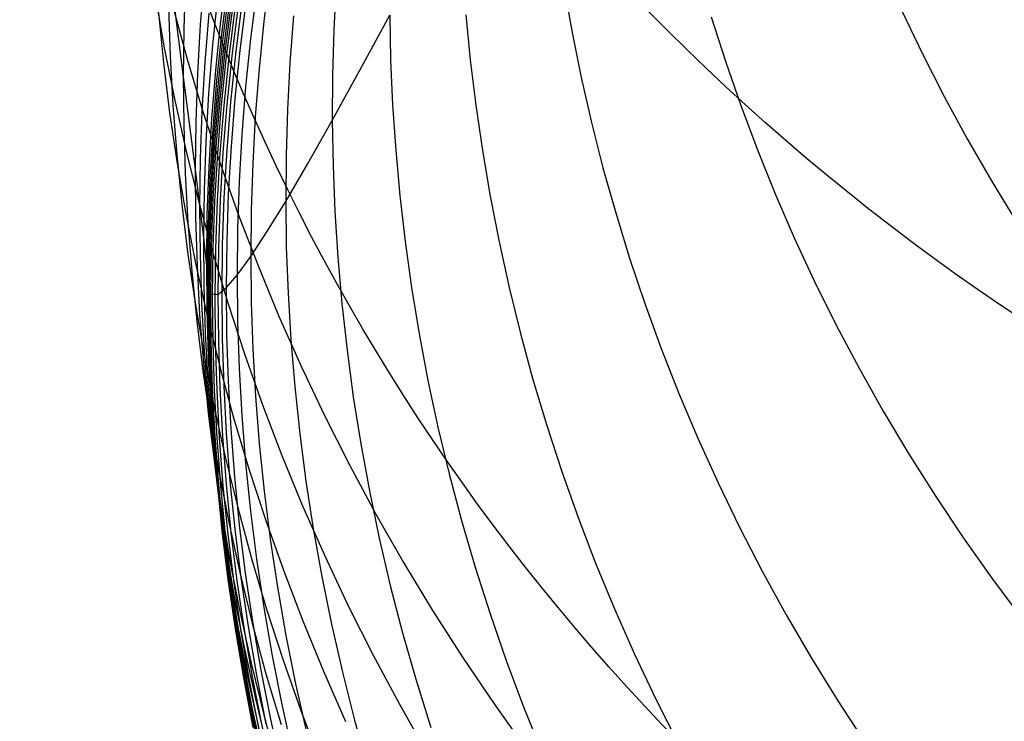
# Model space of a CAD drawing. Extents: x -1634 to -184, y -278 to 263.
# Tile 50 of 242: x -1633 to -1626, y 78 to 83. Entities that reach past the tile are written whole.
import ezdxf

# ---------------------------------------------------------------- set-up
doc = ezdxf.new("R2010")
doc.units = 0
doc.layers.add('PREDEFINITO', color=7, linetype='CONTINUOUS')

msp = doc.modelspace()

# ---------------------------------------------------------------- linework, layer by layer
at = {"layer": 'PREDEFINITO'}
for p, q in [((-1632.0272, 83.4962, 574.9627), (-1631.9147, 82.6212, 580.8113)), ((-1631.7599, 83.3729, 586.7481), (-1631.7892, 83.0082, 586.7313)), ((-1631.5914, 83.4005, 595.5129), (-1631.6378, 83.0347, 595.5115)), ((-1631.2712, 83.3899, 612.1663), (-1631.3158, 83.0333, 612.2114)), ((-1631.8976, 83.3403, 580.8635), (-1631.9102, 82.9793, 580.837)), ((-1631.5828, 83.3223, 596.9706), (-1631.6293, 82.9571, 596.9719)), ((-1630.7789, 83.3124, 621.762), (-1630.7962, 82.9704, 621.833)), ((-1631.6596, 83.2241, 592.592), (-1631.6975, 82.8591, 592.5857)), ((-1631.5767, 83.2548, 598.4356), (-1631.6232, 82.8902, 598.4399)), ((-1631.3698, 83.2612, 609.8378), (-1631.4148, 82.9029, 609.8761)), ((-1629.0836, 83.2837, 637.0275), (-1629.0246, 82.9505, 637.1355)), ((-1632.1211, 83.2125, 562.9513), (-1632.0558, 82.8356, 562.8928)), ((-1631.5718, 83.1739, 600.7005), (-1631.6181, 82.8103, 600.7116)), ((-1631.5625, 83.1488, 601.833), (-1631.6086, 82.7857, 601.8474)), ((-1631.481, 83.1499, 606.3728), (-1631.5266, 82.7894, 606.4008)), ((-1631.4492, 83.1758, 607.5071), (-1631.4947, 82.816, 607.5384)), ((-1632.1001, 83.0956, 568.955), (-1632.0627, 82.7245, 568.9078)), ((-1632.0236, 83.1369, 574.9262), (-1632.012, 82.7745, 574.8899)), ((-1631.9855, 83.1151, 556.8608), (-1631.8809, 82.7353, 556.7915)), ((-1631.7256, 83.0932, 589.6648), (-1631.7548, 82.7294, 589.6537)), ((-1631.5489, 83.1337, 602.9679), (-1631.5949, 82.7712, 602.9857)), ((-1631.5308, 83.1289, 604.1031), (-1631.5767, 82.767, 604.1243)), ((-1631.5081, 83.1343, 605.2377), (-1631.5539, 82.7731, 605.2623)), ((-1631.0954, 83.0728, 616.9265), (-1631.122, 82.7241, 616.9848)), ((-1630.6038, 82.664, 624.3688), (-1630.3806, 83.0786, 626.7543)), ((-1630.3806, 83.0786, 626.7543), (-1630.3734, 82.7471, 626.8364)), ((-1629.8137, 83.0802, 631.8806), (-1629.7814, 82.7464, 631.9763)), ((-1626.5724, 83.1105, 648.0022), (-1626.42, 82.7916, 648.125)), ((-1631.7892, 83.0082, 586.7313), (-1631.81, 82.646, 586.7153)), ((-1631.6378, 83.0347, 595.5115), (-1631.6756, 82.6708, 595.5108)), ((-1631.3158, 83.0333, 612.2114), (-1631.3518, 82.6786, 612.2566)), ((-1627.99, 83.0674, 642.5074), (-1627.8849, 82.7374, 642.6253)), ((-1631.9102, 82.9793, 580.837), (-1631.9147, 82.6212, 580.8113)), ((-1631.6293, 82.9571, 596.9719), (-1631.6671, 82.5938, 596.974)), ((-1630.7962, 82.9704, 621.833), (-1630.8055, 82.6312, 621.9035)), ((-1629.0246, 82.9505, 637.1355), (-1628.9569, 82.616, 637.2435)), ((-1631.6975, 82.8591, 592.5857), (-1631.7267, 82.4964, 592.5801)), ((-1631.6232, 82.8902, 598.4399), (-1631.661, 82.5275, 598.4448)), ((-1631.4148, 82.9029, 609.8761), (-1631.4513, 82.5466, 609.9145)), ((-1632.0558, 82.8356, 562.8928), (-1631.9811, 82.4574, 562.8346)), ((-1631.6181, 82.8103, 600.7116), (-1631.6557, 82.4486, 600.7232)), ((-1631.6086, 82.7857, 601.8474), (-1631.6461, 82.4247, 601.8624)), ((-1631.5266, 82.7894, 606.4008), (-1631.5635, 82.4308, 606.4291)), ((-1631.4947, 82.816, 607.5384), (-1631.5315, 82.4581, 607.57)), ((-1626.42, 82.7916, 648.125), (-1626.2583, 82.4745, 648.2462)), ((-1632.0627, 82.7245, 568.9078), (-1632.0162, 82.3513, 568.8608)), ((-1632.012, 82.7745, 574.8899), (-1631.992, 82.4092, 574.854)), ((-1631.8809, 82.7353, 556.7915), (-1631.7664, 82.3556, 556.7227)), ((-1631.7548, 82.7294, 589.6537), (-1631.7757, 82.3681, 589.6433)), ((-1631.5949, 82.7712, 602.9857), (-1631.6323, 82.4108, 603.004)), ((-1631.5767, 82.767, 604.1243), (-1631.614, 82.4071, 604.1459)), ((-1631.5539, 82.7731, 605.2623), (-1631.591, 82.4138, 605.2873)), ((-1631.122, 82.7241, 616.9848), (-1631.1405, 82.378, 617.0428)), ((-1630.3734, 82.7471, 626.8364), (-1630.3585, 82.4128, 626.9191)), ((-1629.7814, 82.7464, 631.9763), (-1629.7408, 82.4106, 632.0723)), ((-1627.8849, 82.7374, 642.6253), (-1627.7708, 82.4076, 642.7424)), ((-1631.81, 82.646, 586.7153), (-1631.8227, 82.2865, 586.7)), ((-1631.6756, 82.6708, 595.5108), (-1631.7049, 82.3092, 595.5108)), ((-1631.3518, 82.6786, 612.2566), (-1631.3794, 82.3263, 612.3017)), ((-1630.8072, 82.295, 621.9734), (-1630.6038, 82.664, 624.3688)), ((-1631.9147, 82.6212, 580.8113), (-1631.8273, 81.9301, 586.6855)), ((-1631.9147, 82.6212, 580.8113), (-1631.9113, 82.2632, 580.7861)), ((-1631.6671, 82.5938, 596.974), (-1631.6963, 82.2328, 596.9767)), ((-1630.8055, 82.6312, 621.9035), (-1630.8072, 82.295, 621.9734)), ((-1628.9569, 82.616, 637.2435), (-1628.8804, 82.2807, 637.3515)), ((-1631.7267, 82.4964, 592.5801), (-1631.7476, 82.1362, 592.5753)), ((-1631.661, 82.5275, 598.4448), (-1631.6902, 82.1671, 598.4504)), ((-1631.4513, 82.5466, 609.9145), (-1631.4793, 82.1926, 609.953)), ((-1631.9811, 82.4574, 562.8346), (-1631.8967, 82.0784, 562.7769)), ((-1631.6557, 82.4486, 600.7232), (-1631.6848, 82.0893, 600.7354)), ((-1631.6461, 82.4247, 601.8624), (-1631.6752, 82.0659, 601.8778)), ((-1631.591, 82.4138, 605.2873), (-1631.6197, 82.0569, 605.3127)), ((-1631.5635, 82.4308, 606.4291), (-1631.5921, 82.0746, 606.4577)), ((-1631.5315, 82.4581, 607.57), (-1631.5599, 82.1026, 607.6019)), ((-1626.2583, 82.4745, 648.2462), (-1626.0874, 82.1597, 648.3658)), ((-1632.0162, 82.3513, 568.8608), (-1631.9607, 81.9764, 568.8142)), ((-1631.992, 82.4092, 574.854), (-1631.9636, 82.0414, 574.8183)), ((-1631.7757, 82.3681, 589.6433), (-1631.7883, 82.0097, 589.6335)), ((-1631.7664, 82.3556, 556.7227), (-1631.6417, 81.9764, 556.6546)), ((-1631.6323, 82.4108, 603.004), (-1631.6613, 82.0525, 603.0228)), ((-1631.614, 82.4071, 604.1459), (-1631.6428, 82.0495, 604.168)), ((-1631.1405, 82.378, 617.0428), (-1631.151, 82.0346, 617.1005)), ((-1630.3585, 82.4128, 626.9191), (-1630.3356, 82.076, 627.0023)), ((-1629.7408, 82.4106, 632.0723), (-1629.6918, 82.0731, 632.1686)), ((-1627.7708, 82.4076, 642.7424), (-1627.6474, 82.0785, 642.8588)), ((-1631.8227, 82.2865, 586.7), (-1631.8273, 81.9301, 586.6855)), ((-1631.7049, 82.3092, 595.5108), (-1631.7258, 81.9501, 595.5114)), ((-1631.3794, 82.3263, 612.3017), (-1631.3988, 81.9764, 612.3469)), ((-1630.9905, 81.9716, 619.5694), (-1630.8072, 82.295, 621.9734)), ((-1630.8072, 82.295, 621.9734), (-1630.8012, 81.9588, 622.0433)), ((-1628.8804, 82.2807, 637.3515), (-1628.7949, 81.9447, 637.4592)), ((-1631.9113, 82.2632, 580.7861), (-1631.8998, 81.902, 580.7614)), ((-1631.6963, 82.2328, 596.9767), (-1631.7173, 81.8743, 596.9801)), ((-1631.7476, 82.1362, 592.5753), (-1631.7603, 81.7788, 592.5711)), ((-1631.6902, 82.1671, 598.4504), (-1631.7112, 81.8093, 598.4567)), ((-1631.4793, 82.1926, 609.953), (-1631.4991, 81.8411, 609.9917)), ((-1626.0874, 82.1597, 648.3658), (-1625.9074, 81.8474, 648.4835)), ((-1631.8967, 82.0784, 562.7769), (-1631.8026, 81.6988, 562.7196)), ((-1631.6848, 82.0893, 600.7354), (-1631.7056, 81.7325, 600.7481)), ((-1631.6752, 82.0659, 601.8778), (-1631.6959, 81.7096, 601.8937)), ((-1631.6613, 82.0525, 603.0228), (-1631.6819, 81.6969, 603.042)), ((-1631.6428, 82.0495, 604.168), (-1631.6633, 81.6945, 604.1904)), ((-1631.6197, 82.0569, 605.3127), (-1631.6401, 81.7025, 605.3383)), ((-1631.5921, 82.0746, 606.4577), (-1631.6124, 81.7208, 606.4866)), ((-1631.5599, 82.1026, 607.6019), (-1631.58, 81.7495, 607.634)), ((-1630.3356, 82.076, 627.0023), (-1630.3046, 81.7369, 627.0859)), ((-1629.6918, 82.0731, 632.1686), (-1629.6342, 81.734, 632.2651)), ((-1627.6474, 82.0785, 642.8588), (-1627.5147, 81.7502, 642.9742)), ((-1631.9636, 82.0414, 574.8183), (-1631.9263, 81.6712, 574.783)), ((-1631.9607, 81.9764, 568.8142), (-1631.8958, 81.5999, 568.768)), ((-1631.7883, 82.0097, 589.6335), (-1631.793, 81.6542, 589.6245)), ((-1631.6417, 81.9764, 556.6546), (-1631.5068, 81.5982, 556.5872)), ((-1631.3988, 81.9764, 612.3469), (-1631.4102, 81.6294, 612.392)), ((-1631.151, 82.0346, 617.1005), (-1631.1537, 81.6941, 617.158)), ((-1631.8998, 81.902, 580.7614), (-1631.8801, 81.5381, 580.7369)), ((-1631.8273, 81.9301, 586.6855), (-1631.765, 81.4243, 592.5676)), ((-1631.8273, 81.9301, 586.6855), (-1631.824, 81.5737, 586.6715)), ((-1631.7258, 81.9501, 595.5114), (-1631.7386, 81.5938, 595.5128)), ((-1631.1537, 81.6941, 617.158), (-1630.9905, 81.9716, 619.5694)), ((-1630.8012, 81.9588, 622.0433), (-1630.7875, 81.6198, 622.1138)), ((-1628.7949, 81.9447, 637.4592), (-1628.7004, 81.6084, 637.5667)), ((-1631.7173, 81.8743, 596.9801), (-1631.7301, 81.5187, 596.9842)), ((-1631.4991, 81.8411, 609.9917), (-1631.5108, 81.4924, 610.0304)), ((-1625.9074, 81.8474, 648.4835), (-1625.7183, 81.538, 648.5993)), ((-1631.7603, 81.7788, 592.5711), (-1631.765, 81.4243, 592.5676)), ((-1631.7112, 81.8093, 598.4567), (-1631.724, 81.4542, 598.4636)), ((-1631.8026, 81.6988, 562.7196), (-1631.6986, 81.3191, 562.6629)), ((-1631.7056, 81.7325, 600.7481), (-1631.7183, 81.3784, 600.7613)), ((-1631.6959, 81.7096, 601.8937), (-1631.7086, 81.3561, 601.9101)), ((-1631.6819, 81.6969, 603.042), (-1631.6945, 81.344, 603.0616)), ((-1631.6633, 81.6945, 604.1904), (-1631.6758, 81.3422, 604.2132)), ((-1631.6401, 81.7025, 605.3383), (-1631.6525, 81.3508, 605.3642)), ((-1631.6124, 81.7208, 606.4866), (-1631.6246, 81.3699, 606.5157)), ((-1631.58, 81.7495, 607.634), (-1631.5921, 81.3993, 607.6662)), ((-1631.2934, 81.4678, 614.8002), (-1631.1537, 81.6941, 617.158)), ((-1631.1537, 81.6941, 617.158), (-1631.1488, 81.3537, 617.2155)), ((-1630.3046, 81.7369, 627.0859), (-1630.2654, 81.3958, 627.17)), ((-1629.6342, 81.734, 632.2651), (-1629.5679, 81.3938, 632.3617)), ((-1627.5147, 81.7502, 642.9742), (-1627.3728, 81.4233, 643.0886)), ((-1631.9263, 81.6712, 574.783), (-1631.8802, 81.299, 574.748)), ((-1631.793, 81.6542, 589.6245), (-1631.7898, 81.2987, 589.6161)), ((-1631.4102, 81.6294, 612.392), (-1631.4137, 81.2853, 612.437)), ((-1630.7875, 81.6198, 622.1138), (-1630.7658, 81.2783, 622.185)), ((-1628.7004, 81.6084, 637.5667), (-1628.5968, 81.272, 637.6737)), ((-1631.8958, 81.5999, 568.768), (-1631.8215, 81.2223, 568.7221)), ((-1631.8801, 81.5381, 580.7369), (-1631.8518, 81.1716, 580.713)), ((-1631.824, 81.5737, 586.6715), (-1631.8127, 81.2142, 586.6581)), ((-1631.7386, 81.5938, 595.5128), (-1631.7434, 81.2406, 595.5147)), ((-1631.5068, 81.5982, 556.5872), (-1631.3617, 81.2212, 556.5207)), ((-1631.7301, 81.5187, 596.9842), (-1631.735, 81.166, 596.9888)), ((-1631.5108, 81.4924, 610.0304), (-1631.5148, 81.1466, 610.0691)), ((-1631.4137, 81.2853, 612.437), (-1631.2934, 81.4678, 614.8002)), ((-1631.765, 81.4243, 592.5676), (-1631.7289, 81.1022, 598.4711)), ((-1631.765, 81.4243, 592.5676), (-1631.7619, 81.0699, 592.5647)), ((-1631.724, 81.4542, 598.4636), (-1631.7289, 81.1022, 598.4711)), ((-1631.5921, 81.3993, 607.6662), (-1631.5963, 81.052, 607.6986)), ((-1630.2654, 81.3958, 627.17), (-1630.2176, 81.0529, 627.2544)), ((-1629.5679, 81.3938, 632.3617), (-1629.4927, 81.0526, 632.4584)), ((-1627.3728, 81.4233, 643.0886), (-1627.2215, 81.0979, 643.2018)), ((-1631.7183, 81.3784, 600.7613), (-1631.7232, 81.0274, 600.7751)), ((-1631.7086, 81.3561, 601.9101), (-1631.7133, 81.0057, 601.927)), ((-1631.6945, 81.344, 603.0616), (-1631.6992, 80.9941, 603.0815)), ((-1631.6986, 81.3191, 562.6629), (-1631.5846, 80.9395, 562.6067)), ((-1631.6758, 81.3422, 604.2132), (-1631.6804, 80.993, 604.2363)), ((-1631.6525, 81.3508, 605.3642), (-1631.657, 81.0022, 605.3904)), ((-1631.6246, 81.3699, 606.5157), (-1631.629, 81.0219, 606.545)), ((-1631.1488, 81.3537, 617.2155), (-1631.1361, 81.0105, 617.2737)), ((-1631.8802, 81.299, 574.748), (-1631.825, 80.9249, 574.7135)), ((-1631.7898, 81.2987, 589.6161), (-1631.7786, 80.9402, 589.6083)), ((-1631.5148, 81.1466, 610.0691), (-1631.4137, 81.2853, 612.437)), ((-1631.4137, 81.2853, 612.437), (-1631.4096, 80.9413, 612.4822)), ((-1630.7658, 81.2783, 622.185), (-1630.7359, 80.9345, 622.2566)), ((-1628.5968, 81.272, 637.6737), (-1628.484, 80.936, 637.7802)), ((-1631.8518, 81.1716, 580.713), (-1631.8149, 80.8027, 580.6894)), ((-1631.8215, 81.2223, 568.7221), (-1631.7376, 80.8438, 568.6768)), ((-1631.8127, 81.2142, 586.6581), (-1631.7932, 80.852, 586.6452)), ((-1631.7434, 81.2406, 595.5147), (-1631.7404, 80.8873, 595.5173)), ((-1631.3617, 81.2212, 556.5207), (-1631.2065, 80.846, 556.455)), ((-1631.735, 81.166, 596.9888), (-1631.732, 80.8133, 596.9941)), ((-1631.7289, 81.1022, 598.4711), (-1631.7133, 81.0057, 601.927)), ((-1631.7289, 81.1022, 598.4711), (-1631.7261, 80.7501, 598.4792)), ((-1631.5963, 81.052, 607.6986), (-1631.5148, 81.1466, 610.0691)), ((-1631.5148, 81.1466, 610.0691), (-1631.511, 80.801, 610.1081)), ((-1627.2215, 81.0979, 643.2018), (-1627.061, 80.7744, 643.3137)), ((-1631.7619, 81.0699, 592.5647), (-1631.7509, 80.7125, 592.5624)), ((-1631.7232, 81.0274, 600.7751), (-1631.7202, 80.6764, 600.7894)), ((-1631.657, 81.0022, 605.3904), (-1631.5963, 81.052, 607.6986)), ((-1631.5963, 81.052, 607.6986), (-1631.5928, 80.7048, 607.7314)), ((-1630.2176, 81.0529, 627.2544), (-1630.1613, 80.7085, 627.3392)), ((-1629.4927, 81.0526, 632.4584), (-1629.4085, 80.7108, 632.5549)), ((-1631.7133, 81.0057, 601.927), (-1631.657, 81.0022, 605.3904)), ((-1631.7133, 81.0057, 601.927), (-1631.7103, 80.6552, 601.9444)), ((-1631.6992, 80.9941, 603.0815), (-1631.6961, 80.6443, 603.102)), ((-1631.6804, 80.993, 604.2363), (-1631.6772, 80.6437, 604.2598)), ((-1631.657, 81.0022, 605.3904), (-1631.6537, 80.6537, 605.4171)), ((-1631.629, 81.0219, 606.545), (-1631.6256, 80.674, 606.5747)), ((-1631.1361, 81.0105, 617.2737), (-1631.1153, 80.6648, 617.3325)), ((-1631.825, 80.9249, 574.7135), (-1631.7606, 80.5495, 574.6794)), ((-1631.7786, 80.9402, 589.6083), (-1631.7593, 80.579, 589.601)), ((-1631.7404, 80.8873, 595.5173), (-1631.7295, 80.531, 595.5206)), ((-1631.5846, 80.9395, 562.6067), (-1631.4605, 80.5605, 562.5513)), ((-1631.4096, 80.9413, 612.4822), (-1631.3977, 80.5944, 612.5282)), ((-1630.7359, 80.9345, 622.2566), (-1630.6978, 80.5886, 622.3287)), ((-1628.484, 80.936, 637.7802), (-1628.3618, 80.6006, 637.8861)), ((-1631.8149, 80.8027, 580.6894), (-1631.7692, 80.4318, 580.6664)), ((-1631.7932, 80.852, 586.6452), (-1631.7652, 80.4871, 586.6328)), ((-1631.7376, 80.8438, 568.6768), (-1631.644, 80.4648, 568.632)), ((-1631.732, 80.8133, 596.9941), (-1631.7212, 80.4577, 597.0002)), ((-1631.2065, 80.846, 556.455), (-1631.0409, 80.4727, 556.3902)), ((-1631.7261, 80.7501, 598.4792), (-1631.7153, 80.3951, 598.4881)), ((-1631.511, 80.801, 610.1081), (-1631.4994, 80.4525, 610.1479)), ((-1627.061, 80.7744, 643.3137), (-1626.8912, 80.4532, 643.4241)), ((-1631.7509, 80.7125, 592.5624), (-1631.7317, 80.3523, 592.5608)), ((-1631.7202, 80.6764, 600.7894), (-1631.7094, 80.3225, 600.8044)), ((-1631.6256, 80.674, 606.5747), (-1631.6144, 80.3232, 606.6052)), ((-1631.5928, 80.7048, 607.7314), (-1631.5815, 80.3548, 607.7649)), ((-1631.1153, 80.6648, 617.3325), (-1631.0865, 80.3167, 617.3919)), ((-1630.1613, 80.7085, 627.3392), (-1630.0962, 80.3629, 627.4241)), ((-1629.4085, 80.7108, 632.5549), (-1629.3153, 80.3687, 632.6513)), ((-1631.7103, 80.6552, 601.9444), (-1631.6994, 80.3019, 601.9625)), ((-1631.6961, 80.6443, 603.102), (-1631.6851, 80.2915, 603.1232)), ((-1631.6772, 80.6437, 604.2598), (-1631.6662, 80.2916, 604.2841)), ((-1631.6537, 80.6537, 605.4171), (-1631.6426, 80.3022, 605.4445)), ((-1631.3977, 80.5944, 612.5282), (-1631.3778, 80.2449, 612.5748)), ((-1630.6978, 80.5886, 622.3287), (-1630.6511, 80.2409, 622.4013)), ((-1628.3618, 80.6006, 637.8861), (-1628.2304, 80.2661, 637.9913)), ((-1631.7606, 80.5495, 574.6794), (-1631.6868, 80.1728, 574.6459)), ((-1631.7593, 80.579, 589.601), (-1631.7315, 80.2152, 589.5943)), ((-1631.7295, 80.531, 595.5206), (-1631.7105, 80.172, 595.5246)), ((-1631.4605, 80.5605, 562.5513), (-1631.3264, 80.1825, 562.4966)), ((-1631.7652, 80.4871, 586.6328), (-1631.7287, 80.12, 586.6209)), ((-1631.7212, 80.4577, 597.0002), (-1631.7023, 80.0993, 597.0069)), ((-1631.644, 80.4648, 568.632), (-1631.5406, 80.0857, 568.5878)), ((-1631.4994, 80.4525, 610.1479), (-1631.4797, 80.1013, 610.1883)), ((-1631.0409, 80.4727, 556.3902), (-1630.8652, 80.102, 556.3265)), ((-1626.8912, 80.4532, 643.4241), (-1626.7121, 80.1347, 643.5329)), ((-1631.7692, 80.4318, 580.6664), (-1631.7144, 80.0592, 580.6439)), ((-1631.7153, 80.3951, 598.4881), (-1631.6964, 80.0374, 598.4977)), ((-1629.3153, 80.3687, 632.6513), (-1629.2128, 80.0266, 632.7474)), ((-1631.7317, 80.3523, 592.5608), (-1631.7041, 79.9896, 592.5598)), ((-1631.7094, 80.3225, 600.8044), (-1631.6905, 79.9658, 600.8202)), ((-1631.6994, 80.3019, 601.9625), (-1631.6805, 79.9458, 601.9813)), ((-1631.6851, 80.2915, 603.1232), (-1631.6661, 79.936, 603.1452)), ((-1631.6662, 80.2916, 604.2841), (-1631.6471, 79.9368, 604.3091)), ((-1631.6426, 80.3022, 605.4445), (-1631.6234, 79.948, 605.4726)), ((-1631.6144, 80.3232, 606.6052), (-1631.5951, 79.9698, 606.6363)), ((-1631.5815, 80.3548, 607.7649), (-1631.5621, 80.002, 607.7991)), ((-1631.0865, 80.3167, 617.3919), (-1631.0492, 79.9665, 617.4518)), ((-1630.0962, 80.3629, 627.4241), (-1630.0221, 80.0163, 627.5091)), ((-1631.3778, 80.2449, 612.5748), (-1631.3496, 79.8931, 612.622)), ((-1630.6511, 80.2409, 622.4013), (-1630.5958, 79.8917, 622.4742)), ((-1628.2304, 80.2661, 637.9913), (-1628.0895, 79.933, 638.0955)), ((-1631.7315, 80.2152, 589.5943), (-1631.6952, 79.8491, 589.5883)), ((-1631.7105, 80.172, 595.5246), (-1631.6831, 79.8105, 595.5293)), ((-1631.6868, 80.1728, 574.6459), (-1631.6034, 79.7953, 574.6129)), ((-1631.3264, 80.1825, 562.4966), (-1631.1821, 79.8057, 562.4426)), ((-1631.7287, 80.12, 586.6209), (-1631.6834, 79.7509, 586.6097)), ((-1631.7023, 80.0993, 597.0069), (-1631.675, 79.7384, 597.0144)), ((-1631.5406, 80.0857, 568.5878), (-1631.4273, 79.7067, 568.5443)), ((-1631.4797, 80.1013, 610.1883), (-1631.4519, 79.7477, 610.2294)), ((-1630.8652, 80.102, 556.3265), (-1630.6793, 79.7341, 556.2639)), ((-1626.7121, 80.1347, 643.5329), (-1626.5239, 79.8191, 643.6401)), ((-1631.7144, 80.0592, 580.6439), (-1631.6505, 79.6851, 580.6219)), ((-1631.6964, 80.0374, 598.4977), (-1631.6693, 79.6771, 598.5081)), ((-1631.5621, 80.002, 607.7991), (-1631.5345, 79.6469, 607.834)), ((-1630.0221, 80.0163, 627.5091), (-1629.9391, 79.6692, 627.5942)), ((-1629.2128, 80.0266, 632.7474), (-1629.1011, 79.6848, 632.8432)), ((-1631.7041, 79.9896, 592.5598), (-1631.668, 79.6246, 592.5595)), ((-1631.6905, 79.9658, 600.8202), (-1631.6633, 79.6067, 600.8368)), ((-1631.6805, 79.9458, 601.9813), (-1631.6532, 79.5872, 602.0009)), ((-1631.6661, 79.936, 603.1452), (-1631.6388, 79.5781, 603.1678)), ((-1631.6471, 79.9368, 604.3091), (-1631.6197, 79.5795, 604.3349)), ((-1631.6234, 79.948, 605.4726), (-1631.596, 79.5914, 605.5013)), ((-1631.5951, 79.9698, 606.6363), (-1631.5676, 79.6139, 606.6681)), ((-1631.0492, 79.9665, 617.4518), (-1631.0034, 79.6144, 617.5123)), ((-1628.0895, 79.933, 638.0955), (-1627.9393, 79.6015, 638.1989)), ((-1631.3496, 79.8931, 612.622), (-1631.313, 79.5391, 612.6698)), ((-1630.5958, 79.8917, 622.4742), (-1630.5317, 79.5413, 622.5474)), ((-1631.6952, 79.8491, 589.5883), (-1631.6501, 79.481, 589.5829)), ((-1631.6831, 79.8105, 595.5293), (-1631.6472, 79.4467, 595.5347)), ((-1631.6034, 79.7953, 574.6129), (-1631.5104, 79.4174, 574.5805)), ((-1631.1821, 79.8057, 562.4426), (-1631.0276, 79.4306, 562.3896)), ((-1626.5239, 79.8191, 643.6401), (-1626.3266, 79.5068, 643.7455)), ((-1631.6834, 79.7509, 586.6097), (-1631.6291, 79.3801, 586.599)), ((-1631.675, 79.7384, 597.0144), (-1631.6392, 79.3752, 597.0227)), ((-1631.4519, 79.7477, 610.2294), (-1631.4156, 79.392, 610.271)), ((-1631.4273, 79.7067, 568.5443), (-1631.3039, 79.3283, 568.5014)), ((-1630.6793, 79.7341, 556.2639), (-1630.4832, 79.3694, 556.2025)), ((-1631.6693, 79.6771, 598.5081), (-1631.6336, 79.3147, 598.5193)), ((-1631.6505, 79.6851, 580.6219), (-1631.5772, 79.3099, 580.6005)), ((-1631.5345, 79.6469, 607.834), (-1631.4984, 79.2896, 607.8695)), ((-1629.9391, 79.6692, 627.5942), (-1629.8469, 79.3216, 627.6793)), ((-1629.1011, 79.6848, 632.8432), (-1628.98, 79.3436, 632.9386)), ((-1631.668, 79.6246, 592.5595), (-1631.6232, 79.2577, 592.5599)), ((-1631.6633, 79.6067, 600.8368), (-1631.6276, 79.2453, 600.854)), ((-1631.6532, 79.5872, 602.0009), (-1631.6175, 79.2265, 602.0212)), ((-1631.6388, 79.5781, 603.1678), (-1631.6031, 79.218, 603.1912)), ((-1631.6197, 79.5795, 604.3349), (-1631.5839, 79.22, 604.3613)), ((-1631.596, 79.5914, 605.5013), (-1631.5601, 79.2327, 605.5308)), ((-1631.5676, 79.6139, 606.6681), (-1631.5316, 79.2558, 606.7006)), ((-1631.0034, 79.6144, 617.5123), (-1630.9489, 79.2608, 617.5731)), ((-1627.9393, 79.6015, 638.1989), (-1627.7798, 79.2719, 638.3011)), ((-1631.313, 79.5391, 612.6698), (-1631.2679, 79.1833, 612.7182)), ((-1630.5317, 79.5413, 622.5474), (-1630.4586, 79.1899, 622.6209)), ((-1626.3266, 79.5068, 643.7455), (-1626.1204, 79.1981, 643.8488)), ((-1631.6501, 79.481, 589.5829), (-1631.5961, 79.1112, 589.5781)), ((-1631.6472, 79.4467, 595.5347), (-1631.6026, 79.081, 595.5408)), ((-1631.5104, 79.4174, 574.5805), (-1631.4077, 79.0393, 574.5488)), ((-1631.0276, 79.4306, 562.3896), (-1630.863, 79.0575, 562.3375)), ((-1631.6392, 79.3752, 597.0227), (-1631.5948, 79.0101, 597.0317)), ((-1631.6291, 79.3801, 586.599), (-1631.5657, 79.0078, 586.589)), ((-1631.4156, 79.392, 610.271), (-1631.3707, 79.0345, 610.3133)), ((-1630.4832, 79.3694, 556.2025), (-1630.2771, 79.0084, 556.1423)), ((-1628.98, 79.3436, 632.9386), (-1628.8495, 79.0034, 633.0334)), ((-1631.6336, 79.3147, 598.5193), (-1631.5893, 78.9503, 598.5312)), ((-1631.5772, 79.3099, 580.6005), (-1631.4945, 78.9338, 580.5798)), ((-1631.4984, 79.2896, 607.8695), (-1631.4538, 78.9304, 607.9056)), ((-1631.3039, 79.3283, 568.5014), (-1631.1706, 78.9509, 568.4593)), ((-1629.8469, 79.3216, 627.6793), (-1629.7454, 78.9741, 627.7643)), ((-1627.7798, 79.2719, 638.3011), (-1627.6108, 78.9447, 638.4022)), ((-1631.6276, 79.2453, 600.854), (-1631.5833, 78.882, 600.872)), ((-1631.6232, 79.2577, 592.5599), (-1631.5694, 78.889, 592.5609)), ((-1631.6175, 79.2265, 602.0212), (-1631.5732, 78.8638, 602.0423)), ((-1631.6031, 79.218, 603.1912), (-1631.5587, 78.856, 603.2153)), ((-1631.5839, 79.22, 604.3613), (-1631.5395, 78.8587, 604.3884)), ((-1631.5601, 79.2327, 605.5308), (-1631.5156, 78.872, 605.5609)), ((-1631.5316, 79.2558, 606.7006), (-1631.487, 78.8959, 606.7338)), ((-1630.9489, 79.2608, 617.5731), (-1630.8856, 78.906, 617.6344)), ((-1626.1204, 79.1981, 643.8488), (-1625.9052, 78.8935, 643.9502)), ((-1631.2679, 79.1833, 612.7182), (-1631.2141, 78.8258, 612.7671)), ((-1630.4586, 79.1899, 622.6209), (-1630.3764, 78.8378, 622.6945)), ((-1631.6026, 79.081, 595.5408), (-1631.5492, 78.7135, 595.5477)), ((-1631.5961, 79.1112, 589.5781), (-1631.533, 78.7399, 589.574)), ((-1630.863, 79.0575, 562.3375), (-1630.6882, 78.687, 562.2864)), ((-1631.5948, 79.0101, 597.0317), (-1631.5415, 78.6434, 597.0414)), ((-1631.5657, 79.0078, 586.589), (-1631.4931, 78.6344, 586.5797)), ((-1631.4077, 79.0393, 574.5488), (-1631.2951, 78.6613, 574.5177)), ((-1631.3707, 79.0345, 610.3133), (-1631.3171, 78.6753, 610.3562)), ((-1630.2771, 79.0084, 556.1423), (-1630.0611, 78.6514, 556.0834)), ((-1629.7454, 78.9741, 627.7643), (-1629.6346, 78.627, 627.8491)), ((-1628.8495, 79.0034, 633.0334), (-1628.7096, 78.6646, 633.1275)), ((-1631.5893, 78.9503, 598.5312), (-1631.5361, 78.5842, 598.544)), ((-1631.4945, 78.9338, 580.5798), (-1631.4022, 78.5573, 580.5597)), ((-1631.4538, 78.9304, 607.9056), (-1631.4004, 78.5695, 607.9424)), ((-1631.1706, 78.9509, 568.4593), (-1631.0271, 78.5747, 568.418)), ((-1630.8856, 78.906, 617.6344), (-1630.8132, 78.5502, 617.696)), ((-1627.6108, 78.9447, 638.4022), (-1627.4326, 78.6202, 638.5019)), ((-1631.5833, 78.882, 600.872), (-1631.5301, 78.5171, 600.8908)), ((-1631.5732, 78.8638, 602.0423), (-1631.52, 78.4995, 602.064)), ((-1631.5694, 78.889, 592.5609), (-1631.5066, 78.5189, 592.5627)), ((-1631.5587, 78.856, 603.2153), (-1631.5055, 78.4923, 603.2401)), ((-1631.5395, 78.8587, 604.3884), (-1631.4862, 78.4957, 604.4162)), ((-1631.5156, 78.872, 605.5609), (-1631.4623, 78.5097, 605.5917)), ((-1631.487, 78.8959, 606.7338), (-1631.4337, 78.5343, 606.7676)), ((-1630.3764, 78.8378, 622.6945), (-1630.285, 78.4854, 622.7683)), ((-1625.9052, 78.8935, 643.9502), (-1625.6814, 78.5932, 644.0493)), ((-1631.2141, 78.8258, 612.7671), (-1631.1513, 78.4671, 612.8166)), ((-1631.5492, 78.7135, 595.5477), (-1631.4867, 78.3447, 595.5553)), ((-1631.533, 78.7399, 589.574), (-1631.4606, 78.3676, 589.5706)), ((-1630.6882, 78.687, 562.2864), (-1630.5033, 78.3193, 562.2363)), ((-1631.5415, 78.6434, 597.0414), (-1631.4792, 78.2752, 597.052)), ((-1631.4931, 78.6344, 586.5797), (-1631.411, 78.2602, 586.571)), ((-1631.3171, 78.6753, 610.3562), (-1631.2546, 78.3148, 610.3996)), ((-1631.2951, 78.6613, 574.5177), (-1631.1726, 78.284, 574.4873)), ((-1630.0611, 78.6514, 556.0834), (-1629.8353, 78.2989, 556.026)), ((-1629.6346, 78.627, 627.8491), (-1629.5144, 78.2804, 627.9336)), ((-1628.7096, 78.6646, 633.1275), (-1628.5603, 78.3274, 633.2209)), ((-1627.4326, 78.6202, 638.5019), (-1627.2452, 78.2988, 638.6002)), ((-1631.5361, 78.5842, 598.544), (-1631.474, 78.2167, 598.5575)), ((-1631.4337, 78.5343, 606.7676), (-1631.3714, 78.1714, 606.802)), ((-1631.4022, 78.5573, 580.5597), (-1631.3002, 78.1806, 580.5402)), ((-1631.4004, 78.5695, 607.9424), (-1631.338, 78.2074, 607.9798)), ((-1631.0271, 78.5747, 568.418), (-1630.8736, 78.2002, 568.3776)), ((-1630.8132, 78.5502, 617.696), (-1630.7318, 78.1937, 617.758)), ((-1631.5301, 78.5171, 600.8908), (-1631.468, 78.1508, 600.9103)), ((-1631.52, 78.4995, 602.064), (-1631.4579, 78.1338, 602.0865)), ((-1631.5066, 78.5189, 592.5627), (-1631.4346, 78.1477, 592.5653)), ((-1631.5055, 78.4923, 603.2401), (-1631.4433, 78.1273, 603.2655)), ((-1631.4862, 78.4957, 604.4162), (-1631.424, 78.1314, 604.4447)), ((-1631.4623, 78.5097, 605.5917), (-1631.4001, 78.1461, 605.6232)), ((-1631.1513, 78.4671, 612.8166), (-1631.0795, 78.1075, 612.8665)), ((-1630.285, 78.4854, 622.7683), (-1630.1844, 78.1331, 622.8421)), ((-1631.4867, 78.3447, 595.5553), (-1631.4151, 77.9748, 595.5637)), ((-1631.4606, 78.3676, 589.5706), (-1631.3789, 77.9945, 589.568)), ((-1631.2546, 78.3148, 610.3996), (-1631.183, 77.9534, 610.4436)), ((-1630.5033, 78.3193, 562.2363), (-1630.3083, 77.9549, 562.1874)), ((-1628.5603, 78.3274, 633.2209), (-1628.4015, 77.9923, 633.3134)), ((-1631.4792, 78.2752, 597.052), (-1631.4077, 77.906, 597.0633)), ((-1631.411, 78.2602, 586.571), (-1631.3194, 77.8855, 586.5631)), ((-1631.1726, 78.284, 574.4873), (-1631.0401, 77.9076, 574.4577)), ((-1629.8353, 78.2989, 556.026), (-1629.5998, 77.9512, 555.97)), ((-1629.5144, 78.2804, 627.9336), (-1629.3848, 77.9349, 628.0177)), ((-1627.2452, 78.2988, 638.6002), (-1627.0485, 77.9807, 638.6969)), ((-1631.474, 78.2167, 598.5575), (-1631.4027, 77.8481, 598.5718)), ((-1631.3714, 78.1714, 606.802), (-1631.3, 77.8075, 606.837)), ((-1631.338, 78.2074, 607.9798), (-1631.2666, 77.8443, 608.0177)), ((-1631.3002, 78.1806, 580.5402), (-1631.1884, 77.8042, 580.5215)), ((-1630.8736, 78.2002, 568.3776), (-1630.7099, 77.8279, 568.3381)), ((-1630.7318, 78.1937, 617.758), (-1630.6411, 77.8369, 617.8202)), ((-1631.468, 78.1508, 600.9103), (-1631.3967, 77.7834, 600.9306)), ((-1631.4579, 78.1338, 602.0865), (-1631.3866, 77.7671, 602.1097)), ((-1631.4433, 78.1273, 603.2655), (-1631.372, 77.7612, 603.2917)), ((-1631.4346, 78.1477, 592.5653), (-1631.3533, 77.7758, 592.5685)), ((-1631.424, 78.1314, 604.4447), (-1631.3528, 77.766, 604.4738)), ((-1631.4001, 78.1461, 605.6232), (-1631.3287, 77.7814, 605.6553)), ((-1631.0795, 78.1075, 612.8665), (-1630.9985, 77.7471, 612.9168)), ((-1630.1844, 78.1331, 622.8421), (-1630.0743, 77.7811, 622.9159)), ((-1631.4151, 77.9748, 595.5637), (-1631.3341, 77.6041, 595.5729)), ((-1631.3789, 77.9945, 589.568), (-1631.2877, 77.6209, 589.566)), ((-1631.183, 77.9534, 610.4436), (-1631.1022, 77.5912, 610.488)), ((-1630.3083, 77.9549, 562.1874), (-1630.1034, 77.5941, 562.1396)), ((-1629.5998, 77.9512, 555.97), (-1629.3547, 77.6087, 555.9156)), ((-1628.4015, 77.9923, 633.3134), (-1628.2334, 77.6596, 633.405)), ((-1627.0485, 77.9807, 638.6969), (-1626.8428, 77.6664, 638.792)), ((-1631.4077, 77.906, 597.0633), (-1631.327, 77.536, 597.0754)), ((-1631.3194, 77.8855, 586.5631), (-1631.2182, 77.5108, 586.5558)), ((-1631.0401, 77.9076, 574.4577), (-1630.8976, 77.5325, 574.429)), ((-1629.3848, 77.9349, 628.0177), (-1629.2456, 77.5908, 628.1015)), ((-1631.4027, 77.8481, 598.5718), (-1631.3221, 77.4789, 598.587)), ((-1631.2666, 77.8443, 608.0177), (-1631.1859, 77.4805, 608.0563)), ((-1630.6411, 77.8369, 617.8202), (-1630.541, 77.4801, 617.8826))]:
    msp.add_line(p, q, dxfattribs=at)
at = {"layer": 'PREDEFINITO', "extrusion": (0.001859, -0.253616, 0.967303)}
msp.add_circle((-1615.4219, 237.387, 486.7295), 16.9081, dxfattribs=at)
at = {"layer": 'PREDEFINITO', "extrusion": (0.011409, -0.266405, 0.963794)}
msp.add_circle((-1610.8518, 299.4015, 490.6731), 16.598, dxfattribs=at)

doc.saveas('drawing.dxf')
